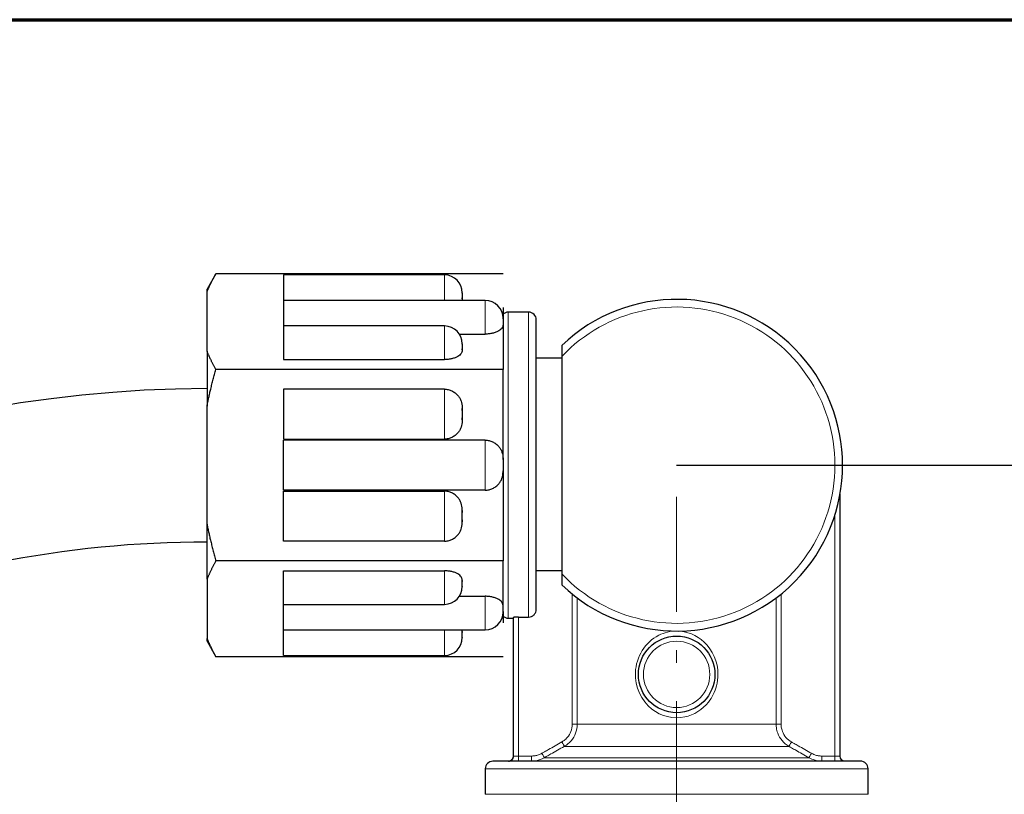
# Model space of a CAD drawing. Header units: millimetres. Extents: x 18 to 610, y -123 to 280.
# Tile 49 of 81: x 124 to 162, y 250 to 280. Entities that reach past the tile are written whole.
import ezdxf

# ---------------------------------------------------------------- set-up
doc = ezdxf.new("R2010")
doc.units = ezdxf.units.MM
doc.linetypes.add('CENTER', pattern=[8, 4.5, -1.5, 0.5, -1.5])
doc.linetypes.add('SOLID', pattern=[0])
doc.styles.add('Arial', font='Arial.ttf', dxfattribs={"height": 7})
doc.dimstyles.get("Standard").update_dxf_attribs({"dimtxt": 5, "dimasz": 5, "dimexe": 0.18, "dimexo": 0.0625, "dimgap": 0.09, "dimtad": 0, "dimtih": 1, "dimtoh": 1, "dimdec": 4, "dimzin": 0, "dimdsep": 46, "dimtxsty": 'Arial', "dimcen": 0.09, "dimadec": 0, "dimazin": 0, "dimtfac": 1, "dimtdec": 4, "dimtofl": 0, "dimtmove": 0, "dimatfit": 3, "dimfxl": 0, "dimtolj": 1, "dimtzin": 0, "dimarcsym": 0})

# ---------------------------------------------------------------- blocks, each defined once
blk = doc.blocks.new('*D12')
at = {"color": 0, "lineweight": -2}
for p, q in [((149.453, 262.572), (246.126, 262.572)), ((244.166, 139.972), (244.166, 255.572)), ((196.253, 132.972), (246.126, 132.972))]:
    blk.add_line(p, q, dxfattribs=at)
at = {"color": 0}
for points in [[(245.333, 255.572), (243, 255.572), (244.166, 262.572)], [(243, 139.972), (245.333, 139.972), (244.166, 132.972)]]:
    blk.add_solid(points, dxfattribs=at)
at = {"layer": 'Defpoints', "color": 0}
for p in [(149.453, 262.572), (244.166, 262.572), (196.253, 132.972)]:
    blk.add_point(p, dxfattribs=at)
at = {"color": 0, "lineweight": 9, "insert": (237.093, 189.156), "char_height": 7, "attachment_point": 5, "rotation": 90, "style": 'Arial'}
blk.add_mtext('\\A1;129.6', dxfattribs=at)
blk = doc.blocks.new('BlockOfViews_6')
at = {"linetype": 'SOLID', "lineweight": 30}
for p, q in [((131.403, 270.078, 52), (131.053, 269.47, 52.179)), ((142.653, 270.078, 52), (131.403, 270.078, 52)), ((140.353, 270.028, 53.402), (134.053, 270.028, 53.394)), ((131.053, 267.044, 57.255), (131.053, 269.359, 53.245)), ((141.053, 269.312, 53.326), (141.053, 269.313, 53.324)), ((141.953, 269.028, 55.134), (134.053, 269.028, 55.126)), ((141.053, 269.089, 53.712), (141.053, 269.134, 53.635)), ((142.653, 268.754, 54.292), (142.653, 268.317, 55.05)), ((143.653, 268.572, 52), (142.853, 268.572, 52)), ((140.353, 268.028, 56.866), (134.053, 268.028, 56.858)), ((142.653, 268.089, 55.444), (142.653, 266.325, 58.5)), ((140.933, 267.711, 56.099), (141.953, 267.711, 56.099)), ((141.053, 267.312, 56.79), (141.053, 267.313, 56.788)), ((141.053, 267.089, 57.176), (141.053, 267.134, 57.099)), ((134.053, 266.711, 57.831), (140.353, 266.711, 57.831)), ((144.953, 266.772, 52), (143.953, 266.772, 52)), ((144.953, 266.837, 56.6), (144.953, 258.307, 56.6)), ((142.653, 266.325, 58.5), (131.403, 266.325, 58.5)), ((142.653, 262.796, 58.5), (142.653, 266.325, 58.5)), ((140.353, 265.552, 58.5), (134.053, 265.552, 58.5)), ((131.053, 260.257, 58.5), (131.053, 264.887, 58.5)), ((141.053, 264.714, 58.5), (141.053, 264.796, 58.5)), ((141.053, 264.349, 58.5), (141.053, 264.431, 58.5)), ((134.053, 263.592, 58.5), (140.353, 263.592, 58.5)), ((141.953, 263.552, 58.5), (134.053, 263.552, 58.5)), ((142.653, 262.349, 58.5), (142.653, 258.819, 58.5)), ((141.953, 261.592, 58.5), (134.053, 261.592, 58.5)), ((134.053, 261.552, 58.5), (140.353, 261.552, 58.5)), ((155.853, 251.172, 52.55), (155.853, 261.436, 52.55)), ((141.053, 260.796, 58.5), (141.053, 260.714, 58.5)), ((141.053, 260.431, 58.5), (141.053, 260.349, 58.5)), ((140.353, 259.592, 58.5), (134.053, 259.592, 58.5)), ((142.653, 258.819, 58.5), (131.403, 258.819, 58.5)), ((142.653, 257.055, 55.444), (142.653, 258.819, 58.5)), ((131.053, 258.101, 57.255), (131.053, 255.785, 53.245)), ((134.053, 258.433, 57.831), (140.353, 258.433, 57.831)), ((143.953, 258.44, 52.75), (144.953, 258.44, 52.75)), ((141.053, 258.055, 57.176), (141.053, 258.01, 57.099)), ((141.053, 257.832, 56.79), (141.053, 257.831, 56.788)), ((140.933, 257.433, 56.099), (141.953, 257.433, 56.099)), ((134.053, 257.116, 56.858), (140.353, 257.116, 56.866)), ((143.953, 256.922, 52.75), (143.953, 256.937, 52.75)), ((142.653, 256.827, 55.05), (142.653, 256.39, 54.292)), ((142.853, 256.572, 52), (143.053, 256.572, 52)), ((143.053, 256.597, 52.55), (143.053, 251.172, 52.55)), ((143.253, 256.619, 52.75), (143.653, 256.619, 52.75)), ((134.053, 256.116, 55.126), (141.953, 256.116, 55.134)), ((141.053, 256.055, 53.712), (141.053, 256.01, 53.635)), ((141.053, 255.832, 53.326), (141.053, 255.831, 53.324)), ((131.053, 255.674, 52.179), (131.403, 255.067, 52)), ((142.653, 255.067, 52), (131.403, 255.067, 52)), ((134.053, 255.116, 53.394), (140.353, 255.116, 53.402)), ((143.056, 251.172, 52.581), (143.036, 251.085, 52.584)), ((155.871, 251.085, 52.584), (155.853, 251.172, 52.566)), ((142.902, 250.977, 52.606), (142.855, 250.972, 52.581)), ((142.982, 251.016, 52.593), (142.902, 250.977, 52.606)), ((143.036, 251.085, 52.584), (142.982, 251.016, 52.593)), ((155.925, 251.016, 52.593), (155.871, 251.085, 52.584)), ((156.005, 250.977, 52.606), (155.925, 251.016, 52.593)), ((156.052, 250.972, 52.581), (156.005, 250.977, 52.606)), ((141.953, 250.672, 52), (141.953, 249.672, 52)), ((156.953, 249.672, 52), (156.953, 250.672, 52))]:
    blk.add_line(p, q, dxfattribs=at)
at = {"color": 196, "linetype": 'SOLID', "lineweight": 9}
for p, q in [((155.653, 260.62, 52.75), (155.653, 251.172, 52.75)), ((145.362, 257.521, 52.75), (145.362, 252.415, 52.75)), ((145.557, 252.415, 52.905), (145.557, 257.369, 52.905)), ((153.35, 257.369, 52.905), (153.35, 252.415, 52.905)), ((153.545, 252.415, 52.75), (153.545, 257.521, 52.75)), ((143.253, 251.172, 52.75), (143.253, 256.619, 52.75)), ((143.764, 251.172, 52.75), (143.253, 251.172, 52.75)), ((155.653, 251.172, 52.75), (155.143, 251.172, 52.75))]:
    blk.add_line(p, q, dxfattribs=at)
at = {"color": 6, "linetype": 'CENTER', "lineweight": 9}
blk.add_lwpolyline([(149.453, 261.327), (149.453, 177.86)], dxfattribs=at)
at = {"linetype": 'SOLID', "lineweight": 30}
blk.add_circle((149.453, 254.372, 56.8), 1.5, dxfattribs=at)
at = {"color": 196, "linetype": 'SOLID', "lineweight": 9, "extrusion": (0, 0, -1)}
blk.add_circle((-149.453, 254.372, -57), 1.3, dxfattribs=at)
at = {"linetype": 'SOLID', "lineweight": 30, "extrusion": (1, 0, 0)}
for centre, radius, start, end in [((269.028, 53.418, 134.053), 1, 358.6148, 90.0168), ((269.028, 53.418, 141.053), 0.3, 341.8103, 78.1897), ((268.028, 55.15, 134.053), 1, 358.6148, 90.0168), ((268.028, 55.15, 142.653), 0.3, 341.8103, 78.1897), ((267.028, 56.882, 134.053), 1, 358.6148, 108.4631), ((262.572, 52, 131.053), 6.9, 49.6049, 70.3951), ((267.028, 56.882, 141.053), 0.3, 341.8103, 78.1897), ((264.572, 58.3, 134.053), 1, 11.537, 168.463), ((264.572, 58.3, 141.053), 0.3, 41.8103, 138.1897), ((262.572, 58.3, 142.653), 0.3, 41.8103, 138.1897), ((256.116, 53.418, 140.353), 1, 89.9905, 90.9375)]:
    blk.add_arc(centre, radius, start, end, dxfattribs=at)
at = {"color": 196, "linetype": 'SOLID', "lineweight": 9, "extrusion": (-1, 0, 0)}
for centre, start, end in [((-269.028, 53.418, -140.353), 90.9375, 181.5), ((-268.028, 55.15, -141.953), 71.5369, 181.5), ((-267.028, 56.882, -140.353), 71.5369, 181.5), ((-264.572, 58.3, -140.353), 11.537, 168.463)]:
    blk.add_arc(centre, 1, start, end, dxfattribs=at)
at = {"linetype": 'SOLID', "lineweight": 30}
for centre, radius, start, end in [((140.351, 269.325, 53.428), 0.703, 0.2024, 89.7938), ((141.951, 268.325, 55.16), 0.703, 0.2024, 89.7938), ((149.453, 262.572, 56.3), 6.5, 226.1869, 133.8131), ((142.871, 268.255, 52), 0.318, 93.1038, 133.1359), ((143.653, 268.272, 52), 0.3, 0.0037, 89.9992), ((140.351, 267.325, 56.892), 0.703, 0.2024, 89.7938), ((140.351, 257.819, 56.866), 0.702, 270.2021, 359.7991), ((141.951, 256.819, 55.134), 0.702, 270.2021, 359.7991), ((142.867, 256.886, 52), 0.314, 225.8219, 267.5335), ((140.351, 255.819, 53.402), 0.703, 270.2041, 359.7984), ((142.853, 251.172, 52.55), 0.2, 357.5891, 360), ((142.269, 250.657, 52), 0.316, 92.7553, 177.2447), ((142.853, 251.172, 52.55), 0.2, 270, 272.2315), ((142.853, 251.172, 52.55), 0.2, 280.9141, 285.7728), ((142.853, 251.172, 52.55), 0.2, 306.1651, 313.1386), ((142.853, 251.172, 52.55), 0.2, 330.8186, 338.4365), ((156.653, 250.672, 52), 0.3, 359.9975, 90.0025)]:
    blk.add_arc(centre, radius, start, end, dxfattribs=at)
at = {"linetype": 'SOLID', "lineweight": 30, "extrusion": (-1, 0, 0)}
for centre, radius, start, end in [((-262.572, 52, -131.053), 6.9, 169.6049, 178.515), ((-269.028, 53.418, -140.353), 1, 89.9905, 90.9375), ((-262.572, 52, -143.953), 5.7, 7.5608, 181.5), ((-262.572, 58.3, -134.053), 1, 11.537, 168.463), ((-260.572, 58.3, -134.053), 1, 11.537, 168.463), ((-260.572, 58.3, -141.053), 0.3, 41.8103, 138.1897), ((-262.572, 52, -131.053), 6.9, 49.6049, 70.3951), ((-258.116, 56.882, -134.053), 1, 358.6148, 108.4631), ((-258.116, 56.882, -141.053), 0.3, 341.8103, 78.1897), ((-257.116, 55.15, -134.053), 1, 358.6148, 90.0168), ((-257.116, 55.15, -142.653), 0.3, 341.8103, 78.1897), ((-262.572, 52, -131.053), 6.9, 1.485, 10.3951), ((-256.116, 53.418, -134.053), 1, 358.6148, 90.0168), ((-256.116, 53.418, -141.053), 0.3, 341.8103, 78.1897)]:
    blk.add_arc(centre, radius, start, end, dxfattribs=at)
at = {"color": 196, "linetype": 'SOLID', "lineweight": 9, "extrusion": (1.62443e-32, 1.25101e-31, -1)}
blk.add_arc((-149.453, 262.572, -56.6), 6.2, 43.464, 316.536, dxfattribs=at)
at = {"color": 196, "linetype": 'SOLID', "lineweight": 9, "extrusion": (-1, 1.4803e-16, 0)}
blk.add_arc((-262.572, 52, -142.853), 6, 0, 180, dxfattribs=at)
at = {"color": 196, "linetype": 'SOLID', "lineweight": 9, "extrusion": (1, -1.4803e-16, 0)}
blk.add_arc((262.572, 52, 143.653), 6, 0, 172.8192, dxfattribs=at)
at = {"linetype": 'SOLID', "lineweight": 30, "extrusion": (1.18291e-09, -2.26124e-09, 1)}
blk.add_arc((131.113, 217.512, 52.06), 48.059, 90.0716, 179.9197, dxfattribs=at)
at = {"color": 196, "linetype": 'SOLID', "lineweight": 9, "extrusion": (1, 0, 0)}
for centre, radius, start, end in [((262.572, 58.3, 141.953), 1, 11.537, 168.463), ((260.572, 58.3, 140.353), 1, 11.537, 168.463), ((258.116, 56.882, 140.353), 1, 71.5369, 181.5), ((257.116, 55.15, 141.953), 1, 71.5369, 181.5), ((256.116, 53.418, 140.353), 1, 90.9375, 181.5), ((251.172, 52.95, 143.253), 0.2, 180, 270), ((251.172, 52.95, 143.764), 0.2, 180, 270), ((251.172, 52.95, 155.653), 0.2, 180, 270)]:
    blk.add_arc(centre, radius, start, end, dxfattribs=at)
at = {"linetype": 'SOLID', "lineweight": 30, "extrusion": (1.28244e-09, -8.4294e-10, -1)}
blk.add_arc((-131.049, 217.577, -51.097), 41.996, 0.0055, 90.0061, dxfattribs=at)
at = {"color": 196, "linetype": 'SOLID', "lineweight": 9, "extrusion": (0, 1, 0)}
blk.add_arc((-145.362, 52.95, 252.415), 0.2, 193.0729, 270, dxfattribs=at)
at = {"color": 196, "linetype": 'SOLID', "lineweight": 9, "extrusion": (-4.44089e-16, -1, 0)}
blk.add_arc((149.453, 52, -252.415), 4, 13.0729, 166.9271, dxfattribs=at)
at = {"color": 196, "linetype": 'SOLID', "lineweight": 9, "extrusion": (0, -1, 0)}
blk.add_arc((153.545, 52.95, -252.415), 0.2, 193.0729, 270, dxfattribs=at)
at = {"color": 196, "linetype": 'SOLID', "lineweight": 9, "extrusion": (0.87068, 0.49185, 1.09213e-15)}
blk.add_arc((147.875, 52.95, 250.017), 0.2, 185.927, 270, dxfattribs=at)
at = {"color": 196, "linetype": 'SOLID', "lineweight": 9, "extrusion": (4.44089e-16, 1, 0)}
blk.add_arc((-149.453, 52, 251.549), 4.5, 11.9186, 168.0814, dxfattribs=at)
at = {"color": 196, "linetype": 'SOLID', "lineweight": 9, "extrusion": (0.87068, -0.49185, 0)}
blk.add_arc((294.892, 52.95, 10.235), 0.2, 185.927, 270, dxfattribs=at)
at = {"color": 196, "linetype": 'SOLID', "lineweight": 9, "extrusion": (1.53134e-16, -1, 0)}
blk.add_arc((143.253, 52.55, -251.172), 0.2, 90, 180, dxfattribs=at)
at = {"color": 196, "linetype": 'SOLID', "lineweight": 9, "extrusion": (0.869436, 0.494046, 0)}
blk.add_arc((147.245, 52.95, 249.49), 0.2, 185.0766, 270, dxfattribs=at)
at = {"color": 196, "linetype": 'SOLID', "lineweight": 9, "extrusion": (0.869436, -0.494046, -1.097e-15)}
blk.add_arc((294.918, 52.95, 10.39), 0.2, 185.0766, 270, dxfattribs=at)
at = {"color": 196, "linetype": 'SOLID', "lineweight": 9, "extrusion": (1, 4.44089e-15, 0)}
blk.add_arc((251.172, 52.95, 155.143), 0.2, 180, 270, dxfattribs=at)
at = {"color": 196, "linetype": 'SOLID', "lineweight": 9, "extrusion": (-1.53134e-16, -1, 0)}
blk.add_arc((155.653, 52.55, -251.172), 0.2, 0, 90, dxfattribs=at)
at = {"linetype": 'SOLID', "lineweight": 30, "extrusion": (0, 0, -1)}
for start, end in [(358.8598, 360), (330.8, 337.9248), (306.0694, 312.8882), (281.5212, 285.7836), (270, 272.4816)]:
    blk.add_arc((-156.053, 251.172, -52.55), 0.2, start, end, dxfattribs=at)
at = {"linetype": 'SOLID', "lineweight": 30, "extrusion": (-4.44089e-16, -1, 0)}
blk.add_arc((149.453, 52, -250.972), 7.2, 0, 180, dxfattribs=at)
at = {"color": 196, "linetype": 'SOLID', "lineweight": 9, "extrusion": (-3.37201e-16, -1, 5.30734e-32)}
blk.add_arc((149.453, 52, -251.106), 5.268, 10.1937, 169.8063, dxfattribs=at)
at = {"color": 196, "linetype": 'SOLID', "lineweight": 9, "extrusion": (2.61361e-16, 1, 0)}
blk.add_arc((-149.453, 52, 250.672), 7.5, 0, 180, dxfattribs=at)
at = {"color": 196, "linetype": 'SOLID', "lineweight": 9, "extrusion": (-2.61361e-16, -1, 0)}
blk.add_arc((149.453, 52, -249.672), 7.5, 0, 180, dxfattribs=at)
at = {"linetype": 'SOLID', "lineweight": 30}
for points, weights in [([(131.053, 269.359, 53.245), (131.187, 269.703, 52.649), (131.403, 270.078, 52)], [1, 1.01542290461, 1.0208149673]), ([(131.403, 266.325, 58.5), (131.187, 266.699, 57.851), (131.053, 267.044, 57.255)], [1.0208149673, 1.01542290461, 1]), ([(131.053, 264.887, 58.5), (131.187, 265.576, 58.5), (131.403, 266.325, 58.5)], [1, 1.01542290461, 1.0208149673]), ([(131.053, 260.257, 58.5), (131.187, 259.568, 58.5), (131.403, 258.819, 58.5)], [1, 1.01542290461, 1.0208149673]), ([(131.403, 258.819, 58.5), (131.187, 258.445, 57.851), (131.053, 258.101, 57.255)], [1.0208149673, 1.01542290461, 1]), ([(131.053, 255.785, 53.245), (131.187, 255.441, 52.649), (131.403, 255.067, 52)], [1, 1.01542290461, 1.0208149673])]:
    blk.add_rational_spline(points, weights, degree=2, dxfattribs=at)
for points in [[(141.053, 269.314, 53.323), (141.053, 269.314, 53.323), (141.053, 269.313, 53.324), (141.053, 269.313, 53.324)], [(142.653, 268.314, 55.055), (142.653, 268.314, 55.055), (142.653, 268.313, 55.056), (142.653, 268.313, 55.056)], [(141.053, 267.314, 56.787), (141.053, 267.314, 56.787), (141.053, 267.313, 56.788), (141.053, 267.313, 56.788)], [(141.053, 257.83, 56.787), (141.053, 257.83, 56.787), (141.053, 257.831, 56.788), (141.053, 257.831, 56.788)], [(142.653, 256.83, 55.055), (142.653, 256.83, 55.055), (142.653, 256.831, 55.056), (142.653, 256.831, 55.056)], [(141.053, 255.83, 53.323), (141.053, 255.83, 53.323), (141.053, 255.831, 53.324), (141.053, 255.831, 53.324)]]:
    blk.add_open_spline(points, degree=3, dxfattribs=at)
for points, knots in [([(141.053, 269.089, 53.712), (141.053, 269.084, 53.722), (141.053, 269.078, 53.732), (141.052, 269.057, 53.767), (141.05, 269.042, 53.793), (141.046, 269.028, 53.818)], [-4.9817118, -4.9817118, -4.9817118, -4.9817118, -4.9497073, -4.9497073, -4.8674276, -4.8674276, -4.8674276, -4.8674276]), ([(142.653, 268.089, 55.444), (142.653, 268.084, 55.454), (142.653, 268.078, 55.464), (142.65, 268.028, 55.55), (142.635, 267.985, 55.625), (142.595, 267.928, 55.724), (142.577, 267.907, 55.759), (142.534, 267.869, 55.825), (142.508, 267.851, 55.857), (142.452, 267.817, 55.915), (142.415, 267.799, 55.947), (142.332, 267.767, 56.002), (142.287, 267.754, 56.025), (142.201, 267.734, 56.06), (142.152, 267.725, 56.075), (142.052, 267.714, 56.094), (142.001, 267.711, 56.099), (141.953, 267.711, 56.099)], [-2.385148, -2.385148, -2.385148, -2.385148, -2.353143, -2.353143, -2.109723, -2.109723, -1.988955, -1.988955, -1.868187, -1.868187, -1.724803, -1.724803, -1.581419, -1.581419, -1.43985, -1.43985, -1.298282, -1.298282, -1.298282, -1.298282]), ([(141.053, 267.089, 57.176), (141.053, 267.084, 57.186), (141.053, 267.078, 57.196), (141.05, 267.028, 57.282), (141.035, 266.985, 57.357), (140.995, 266.928, 57.456), (140.977, 266.907, 57.491), (140.934, 266.869, 57.557), (140.908, 266.851, 57.589), (140.852, 266.817, 57.647), (140.815, 266.799, 57.679), (140.732, 266.767, 57.734), (140.687, 266.754, 57.757), (140.601, 266.734, 57.792), (140.552, 266.725, 57.807), (140.452, 266.714, 57.826), (140.401, 266.711, 57.831), (140.353, 266.711, 57.831)], [-4.981712, -4.981712, -4.981712, -4.981712, -4.949707, -4.949707, -4.706287, -4.706287, -4.585519, -4.585519, -4.464751, -4.464751, -4.321367, -4.321367, -4.177983, -4.177983, -4.036414, -4.036414, -3.894846, -3.894846, -3.894846, -3.894846]), ([(144.953, 267.263, 56.3), (144.953, 267.263, 56.333), (144.953, 267.253, 56.372), (144.953, 267.221, 56.436), (144.953, 267.19, 56.472), (144.953, 267.122, 56.528), (144.953, 267.07, 56.555), (144.953, 266.967, 56.59), (144.953, 266.897, 56.6), (144.953, 266.837, 56.6)], [2.2020352, 2.2020352, 2.2020352, 2.2020352, 2.3012634, 2.3012634, 2.4193213, 2.4193213, 2.5655716, 2.5655716, 2.7440395, 2.7440395, 2.7440395, 2.7440395]), ([(140.353, 265.552, 58.5), (140.401, 265.552, 58.5), (140.452, 265.547, 58.5), (140.552, 265.524, 58.5), (140.601, 265.507, 58.5), (140.687, 265.467, 58.5), (140.732, 265.44, 58.5), (140.815, 265.377, 58.5), (140.852, 265.34, 58.5), (140.908, 265.273, 58.5), (140.934, 265.236, 58.5), (140.977, 265.16, 58.5), (140.995, 265.12, 58.5), (141.035, 265.005, 58.5), (141.05, 264.918, 58.5), (141.053, 264.819, 58.5), (141.053, 264.807, 58.5), (141.053, 264.796, 58.5)], [-1.298282, -1.298282, -1.298282, -1.298282, -1.156714, -1.156714, -1.015145, -1.015145, -0.871761, -0.871761, -0.728377, -0.728377, -0.607609, -0.607609, -0.486841, -0.486841, -0.243421, -0.243421, -0.211416, -0.211416, -0.211416, -0.211416]), ([(141.053, 264.349, 58.5), (141.053, 264.337, 58.5), (141.053, 264.325, 58.5), (141.05, 264.226, 58.5), (141.035, 264.139, 58.5), (140.995, 264.025, 58.5), (140.977, 263.984, 58.5), (140.934, 263.908, 58.5), (140.908, 263.872, 58.5), (140.852, 263.804, 58.5), (140.815, 263.767, 58.5), (140.732, 263.704, 58.5), (140.687, 263.677, 58.5), (140.601, 263.637, 58.5), (140.552, 263.62, 58.5), (140.452, 263.598, 58.5), (140.401, 263.592, 58.5), (140.353, 263.592, 58.5)], [-4.981712, -4.981712, -4.981712, -4.981712, -4.949707, -4.949707, -4.706287, -4.706287, -4.585519, -4.585519, -4.464751, -4.464751, -4.321367, -4.321367, -4.177983, -4.177983, -4.036414, -4.036414, -3.894846, -3.894846, -3.894846, -3.894846]), ([(141.953, 263.552, 58.5), (142.001, 263.552, 58.5), (142.052, 263.547, 58.5), (142.152, 263.524, 58.5), (142.201, 263.507, 58.5), (142.287, 263.467, 58.5), (142.332, 263.44, 58.5), (142.415, 263.377, 58.5), (142.452, 263.34, 58.5), (142.508, 263.273, 58.5), (142.534, 263.236, 58.5), (142.577, 263.16, 58.5), (142.595, 263.12, 58.5), (142.635, 263.005, 58.5), (142.65, 262.918, 58.5), (142.653, 262.819, 58.5), (142.653, 262.807, 58.5), (142.653, 262.796, 58.5)], [-3.894846, -3.894846, -3.894846, -3.894846, -3.753277, -3.753277, -3.611709, -3.611709, -3.468325, -3.468325, -3.324941, -3.324941, -3.204173, -3.204173, -3.083405, -3.083405, -2.839985, -2.839985, -2.80798, -2.80798, -2.80798, -2.80798]), ([(141.953, 261.592, 58.5), (142.001, 261.592, 58.5), (142.052, 261.598, 58.5), (142.152, 261.62, 58.5), (142.201, 261.637, 58.5), (142.287, 261.677, 58.5), (142.332, 261.704, 58.5), (142.415, 261.767, 58.5), (142.452, 261.804, 58.5), (142.508, 261.872, 58.5), (142.534, 261.908, 58.5), (142.577, 261.984, 58.5), (142.595, 262.025, 58.5), (142.635, 262.139, 58.5), (142.65, 262.226, 58.5), (142.653, 262.325, 58.5), (142.653, 262.337, 58.5), (142.653, 262.349, 58.5)], [-3.894846, -3.894846, -3.894846, -3.894846, -3.753277, -3.753277, -3.611709, -3.611709, -3.468325, -3.468325, -3.324941, -3.324941, -3.204173, -3.204173, -3.083405, -3.083405, -2.839985, -2.839985, -2.80798, -2.80798, -2.80798, -2.80798]), ([(141.053, 260.796, 58.5), (141.053, 260.807, 58.5), (141.053, 260.819, 58.5), (141.05, 260.918, 58.5), (141.035, 261.005, 58.5), (140.995, 261.12, 58.5), (140.977, 261.16, 58.5), (140.934, 261.236, 58.5), (140.908, 261.273, 58.5), (140.852, 261.34, 58.5), (140.815, 261.377, 58.5), (140.732, 261.44, 58.5), (140.687, 261.467, 58.5), (140.601, 261.507, 58.5), (140.552, 261.524, 58.5), (140.452, 261.547, 58.5), (140.401, 261.552, 58.5), (140.353, 261.552, 58.5)], [-4.981712, -4.981712, -4.981712, -4.981712, -4.949707, -4.949707, -4.706287, -4.706287, -4.585519, -4.585519, -4.464751, -4.464751, -4.321367, -4.321367, -4.177983, -4.177983, -4.036414, -4.036414, -3.894846, -3.894846, -3.894846, -3.894846]), ([(140.353, 259.592, 58.5), (140.401, 259.592, 58.5), (140.452, 259.598, 58.5), (140.552, 259.62, 58.5), (140.601, 259.637, 58.5), (140.687, 259.677, 58.5), (140.732, 259.704, 58.5), (140.815, 259.767, 58.5), (140.852, 259.804, 58.5), (140.908, 259.872, 58.5), (140.934, 259.908, 58.5), (140.977, 259.984, 58.5), (140.995, 260.025, 58.5), (141.035, 260.139, 58.5), (141.05, 260.226, 58.5), (141.053, 260.325, 58.5), (141.053, 260.337, 58.5), (141.053, 260.349, 58.5)], [-1.298282, -1.298282, -1.298282, -1.298282, -1.156714, -1.156714, -1.015145, -1.015145, -0.871761, -0.871761, -0.728377, -0.728377, -0.607609, -0.607609, -0.486841, -0.486841, -0.243421, -0.243421, -0.211416, -0.211416, -0.211416, -0.211416]), ([(141.053, 258.055, 57.176), (141.053, 258.061, 57.186), (141.053, 258.066, 57.196), (141.05, 258.116, 57.282), (141.035, 258.159, 57.357), (140.995, 258.217, 57.456), (140.977, 258.237, 57.491), (140.934, 258.275, 57.557), (140.908, 258.293, 57.589), (140.852, 258.327, 57.647), (140.815, 258.345, 57.679), (140.732, 258.377, 57.734), (140.687, 258.39, 57.757), (140.601, 258.411, 57.792), (140.552, 258.419, 57.807), (140.452, 258.43, 57.826), (140.401, 258.433, 57.831), (140.353, 258.433, 57.831)], [-4.981712, -4.981712, -4.981712, -4.981712, -4.949707, -4.949707, -4.706287, -4.706287, -4.585519, -4.585519, -4.464751, -4.464751, -4.321367, -4.321367, -4.177983, -4.177983, -4.036414, -4.036414, -3.894846, -3.894846, -3.894846, -3.894846]), ([(144.953, 258.307, 56.6), (144.953, 258.248, 56.6), (144.953, 258.177, 56.59), (144.953, 258.074, 56.555), (144.953, 258.022, 56.528), (144.953, 257.954, 56.472), (144.953, 257.924, 56.436), (144.953, 257.891, 56.372), (144.953, 257.882, 56.333), (144.953, 257.882, 56.3)], [1.6600309, 1.6600309, 1.6600309, 1.6600309, 1.8384988, 1.8384988, 1.9847491, 1.9847491, 2.102807, 2.102807, 2.2020352, 2.2020352, 2.2020352, 2.2020352]), ([(142.653, 257.055, 55.444), (142.653, 257.061, 55.454), (142.653, 257.066, 55.464), (142.65, 257.116, 55.55), (142.635, 257.159, 55.625), (142.595, 257.217, 55.724), (142.577, 257.237, 55.759), (142.534, 257.275, 55.825), (142.508, 257.293, 55.857), (142.452, 257.327, 55.915), (142.415, 257.345, 55.947), (142.332, 257.377, 56.002), (142.287, 257.39, 56.025), (142.201, 257.411, 56.06), (142.152, 257.419, 56.075), (142.052, 257.43, 56.094), (142.001, 257.433, 56.099), (141.953, 257.433, 56.099)], [-2.385148, -2.385148, -2.385148, -2.385148, -2.353143, -2.353143, -2.109723, -2.109723, -1.988955, -1.988955, -1.868187, -1.868187, -1.724803, -1.724803, -1.581419, -1.581419, -1.43985, -1.43985, -1.298282, -1.298282, -1.298282, -1.298282]), ([(143.253, 256.619, 52.75), (143.228, 256.619, 52.75), (143.201, 256.619, 52.745), (143.152, 256.616, 52.725), (143.13, 256.614, 52.709), (143.094, 256.61, 52.674), (143.079, 256.608, 52.651), (143.058, 256.602, 52.602), (143.053, 256.6, 52.575), (143.053, 256.597, 52.55)], [-0.6040235, -0.6040235, -0.6040235, -0.6040235, -0.5285735, -0.5285735, -0.4531234, -0.4531234, -0.3774678, -0.3774678, -0.3018122, -0.3018122, -0.3018122, -0.3018122]), ([(143.653, 256.619, 52.75), (143.69, 256.619, 52.75), (143.734, 256.628, 52.75), (143.802, 256.656, 52.75), (143.839, 256.681, 52.75), (143.892, 256.734, 52.75), (143.916, 256.771, 52.75), (143.945, 256.84, 52.75), (143.953, 256.884, 52.75), (143.953, 256.922, 52.75)], [-1.7849736, -1.7849736, -1.7849736, -1.7849736, -1.6741898, -1.6741898, -1.5629584, -1.5629584, -1.4511534, -1.4511534, -1.338819, -1.338819, -1.338819, -1.338819]), ([(141.053, 256.055, 53.712), (141.053, 256.061, 53.722), (141.053, 256.066, 53.732), (141.052, 256.087, 53.767), (141.05, 256.102, 53.793), (141.046, 256.116, 53.818)], [-4.9817118, -4.9817118, -4.9817118, -4.9817118, -4.9497073, -4.9497073, -4.8674276, -4.8674276, -4.8674276, -4.8674276])]:
    blk.add_open_spline(points, degree=3, knots=knots, dxfattribs=at)
at = {"color": 196, "linetype": 'SOLID', "lineweight": 9}
for points, knots in [([(149.453, 256.072, 56), (149.211, 256.072, 56), (148.968, 256.014, 55.977), (148.224, 255.637, 55.844), (147.861, 255.062, 55.669), (147.814, 253.888, 55.648), (148.066, 253.339, 55.776), (148.843, 252.729, 55.97), (149.325, 252.612, 56.023), (150.132, 252.781, 55.959), (150.465, 252.991, 55.878), (150.844, 253.47, 55.754), (150.953, 253.688, 55.709), (151.053, 254.068, 55.667), (151.072, 254.22, 55.658), (151.072, 254.372, 55.658)], [-6.853325, -6.853325, -6.853325, -6.853325, -6.203694, -6.203694, -4.629308, -4.629308, -3.216396, -3.216396, -1.99974, -1.99974, -1.007621, -1.007621, -0.387547, -0.387547, 0, 0, 0, 0]), ([(151.072, 254.372, 55.658), (151.072, 254.854, 55.658), (150.868, 255.326, 55.758), (150.24, 255.913, 55.934), (149.847, 256.072, 56), (149.453, 256.072, 56)], [-9.138108, -9.138108, -9.138108, -9.138108, -7.909745, -7.909745, -6.853325, -6.853325, -6.853325, -6.853325]), ([(145.362, 252.415, 52.75), (145.362, 252.321, 52.75), (145.345, 252.225, 52.75), (145.278, 252.051, 52.75), (145.23, 251.97, 52.75), (145.132, 251.857, 52.75), (145.089, 251.817, 52.75), (145.014, 251.76, 52.75), (144.984, 251.74, 52.75), (144.953, 251.723, 52.75)], [-0.8391722, -0.8391722, -0.8391722, -0.8391722, -0.5551447, -0.5551447, -0.2797241, -0.2797241, -0.1075862, -0.1075862, 0, 0, 0, 0]), ([(145.05, 251.549, 52.929), (145.089, 251.572, 52.928), (145.127, 251.596, 52.926), (145.22, 251.667, 52.922), (145.272, 251.717, 52.919), (145.393, 251.859, 52.913), (145.453, 251.959, 52.91), (145.535, 252.178, 52.906), (145.557, 252.297, 52.905), (145.557, 252.415, 52.905)], [0, 0, 0, 0, 0.1075862, 0.1075862, 0.2797241, 0.2797241, 0.5551447, 0.5551447, 0.8391722, 0.8391722, 0.8391722, 0.8391722]), ([(153.35, 252.415, 52.905), (153.35, 252.371, 52.905), (153.353, 252.326, 52.905), (153.369, 252.209, 52.906), (153.387, 252.138, 52.907), (153.452, 251.963, 52.91), (153.511, 251.862, 52.913), (153.661, 251.685, 52.92), (153.754, 251.608, 52.925), (153.856, 251.549, 52.929)], [0, 0, 0, 0, 0.1075936, 0.1075936, 0.2797434, 0.2797434, 0.555183, 0.555183, 0.8392301, 0.8392301, 0.8392301, 0.8392301]), ([(153.954, 251.723, 52.75), (153.872, 251.769, 52.75), (153.797, 251.831, 52.75), (153.675, 251.973, 52.75), (153.627, 252.054, 52.75), (153.575, 252.194, 52.75), (153.56, 252.25, 52.75), (153.547, 252.344, 52.75), (153.545, 252.38, 52.75), (153.545, 252.415, 52.75)], [-0.8392301, -0.8392301, -0.8392301, -0.8392301, -0.555183, -0.555183, -0.2797434, -0.2797434, -0.1075936, -0.1075936, 0, 0, 0, 0]), ([(144.953, 251.723, 52.75), (144.864, 251.673, 52.75), (144.776, 251.623, 52.75), (144.602, 251.524, 52.75), (144.516, 251.476, 52.75), (144.377, 251.397, 52.75), (144.324, 251.367, 52.75), (144.237, 251.317, 52.75), (144.204, 251.298, 52.75), (144.17, 251.279, 52.75)], [0, 0, 0, 0, 0.3043719, 0.3043719, 0.5995205, 0.5995205, 0.7839883, 0.7839883, 0.8992807, 0.8992807, 0.8992807, 0.8992807]), ([(144.269, 251.106, 52.932), (144.302, 251.125, 52.932), (144.335, 251.144, 52.932), (144.422, 251.193, 52.932), (144.476, 251.224, 52.932), (144.615, 251.303, 52.931), (144.7, 251.351, 52.931), (144.874, 251.45, 52.93), (144.962, 251.5, 52.93), (145.05, 251.549, 52.929)], [-0.8992807, -0.8992807, -0.8992807, -0.8992807, -0.7839883, -0.7839883, -0.5995205, -0.5995205, -0.3043719, -0.3043719, 0, 0, 0, 0]), ([(153.856, 251.549, 52.929), (153.89, 251.531, 52.929), (153.923, 251.512, 52.93), (154.01, 251.462, 52.93), (154.064, 251.432, 52.93), (154.203, 251.353, 52.931), (154.288, 251.305, 52.931), (154.462, 251.206, 52.932), (154.55, 251.156, 52.932), (154.638, 251.106, 52.932)], [-0.8992807, -0.8992807, -0.8992807, -0.8992807, -0.7839883, -0.7839883, -0.5995205, -0.5995205, -0.3043719, -0.3043719, 0, 0, 0, 0]), ([(154.737, 251.279, 52.75), (154.648, 251.329, 52.75), (154.56, 251.38, 52.75), (154.386, 251.478, 52.75), (154.301, 251.527, 52.75), (154.162, 251.605, 52.75), (154.108, 251.636, 52.75), (154.021, 251.685, 52.75), (153.988, 251.704, 52.75), (153.954, 251.723, 52.75)], [0, 0, 0, 0, 0.3043719, 0.3043719, 0.5995205, 0.5995205, 0.7839883, 0.7839883, 0.8992807, 0.8992807, 0.8992807, 0.8992807]), ([(144.17, 251.279, 52.75), (144.129, 251.256, 52.75), (144.085, 251.236, 52.75), (143.996, 251.204, 52.75), (143.951, 251.192, 52.75), (143.877, 251.179, 52.75), (143.848, 251.176, 52.75), (143.8, 251.173, 52.75), (143.782, 251.172, 52.75), (143.764, 251.172, 52.75)], [-0.4233952, -0.4233952, -0.4233952, -0.4233952, -0.2800922, -0.2800922, -0.1411317, -0.1411317, -0.0542814, -0.0542814, 0, 0, 0, 0]), ([(155.143, 251.172, 52.75), (155.095, 251.172, 52.75), (155.047, 251.176, 52.75), (154.954, 251.193, 52.75), (154.909, 251.205, 52.75), (154.838, 251.23, 52.75), (154.811, 251.241, 52.75), (154.768, 251.262, 52.75), (154.752, 251.27, 52.75), (154.737, 251.279, 52.75)], [-0.4233952, -0.4233952, -0.4233952, -0.4233952, -0.2800922, -0.2800922, -0.1411317, -0.1411317, -0.0542814, -0.0542814, 0, 0, 0, 0]), ([(143.764, 250.972, 52.95), (143.787, 250.972, 52.949), (143.809, 250.973, 52.949), (143.868, 250.977, 52.947), (143.904, 250.981, 52.945), (143.996, 250.997, 52.942), (144.052, 251.012, 52.94), (144.163, 251.052, 52.936), (144.217, 251.077, 52.934), (144.269, 251.106, 52.932)], [0, 0, 0, 0, 0.0542814, 0.0542814, 0.1411317, 0.1411317, 0.2800922, 0.2800922, 0.4233952, 0.4233952, 0.4233952, 0.4233952]), ([(154.638, 251.106, 52.932), (154.658, 251.095, 52.933), (154.678, 251.084, 52.934), (154.73, 251.059, 52.936), (154.764, 251.045, 52.937), (154.852, 251.013, 52.94), (154.908, 250.998, 52.942), (155.024, 250.977, 52.946), (155.083, 250.972, 52.948), (155.143, 250.972, 52.95)], [0, 0, 0, 0, 0.0542814, 0.0542814, 0.1411317, 0.1411317, 0.2800922, 0.2800922, 0.4233952, 0.4233952, 0.4233952, 0.4233952])]:
    blk.add_open_spline(points, degree=3, knots=knots, dxfattribs=at)
blk = doc.blocks.new('A21-m2')
at = {"color": 51, "linetype": 'SOLID', "lineweight": 70}
blk.add_line((23.099, 280.032), (609.821, 280.032), dxfattribs=at)

msp = doc.modelspace()

# ---------------------------------------------------------------- block references
for name in ['A21-m2', 'BlockOfViews_6']:
    msp.add_blockref(name, (0, 0))

# ---------------------------------------------------------------- dimensions: what is measured, and where the dimension line sits
at = {"lineweight": 9}
dim = msp.add_linear_dim(base=(244.166, 262.572), p1=(196.253, 132.972), p2=(149.453, 262.572), angle=90, dimstyle='Standard', override={"dimtxt": 7, "dimasz": 7, "dimexe": 1.96, "dimexo": 0, "dimgap": 3.5, "dimtad": 1, "dimtih": 0, "dimtoh": 1, "dimdec": 1, "dimlfac": 1, "dimpost": '<>', "dimsah": 1, "dimse1": 0, "dimse2": 0, "dimtix": 1}, dxfattribs=at)
dim.commit()
dim.dimension.update_dxf_attribs({"geometry": '*D12', "text_midpoint": (244.166, 189.156), "dimtype": 160})

doc.saveas('drawing.dxf')
